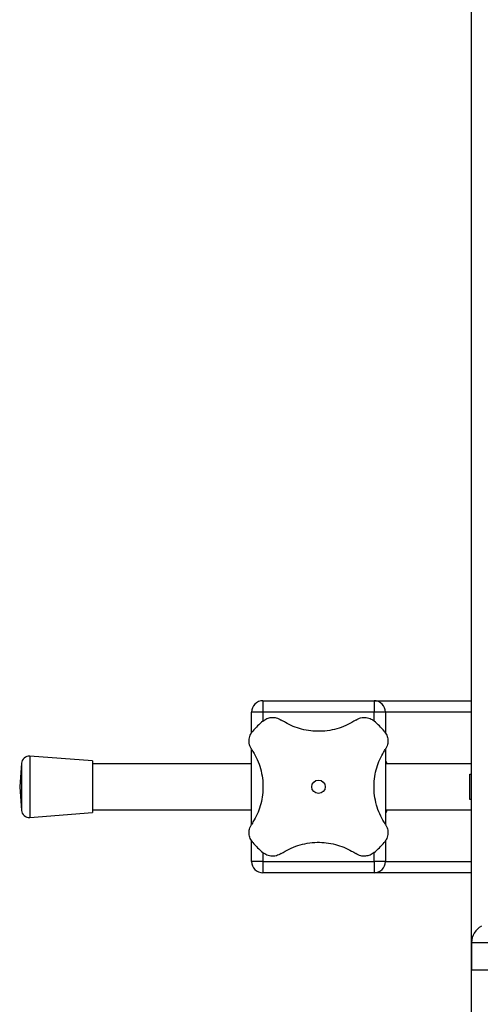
# Model space of a CAD drawing. Header units: millimetres. Extents: x 0 to 420, y 0 to 297.
# Tile 7 of 58: x 132 to 138, y 193 to 206. Entities that reach past the tile are written whole.
import ezdxf

# ---------------------------------------------------------------- set-up
doc = ezdxf.new("R2010")
doc.units = ezdxf.units.MM

msp = doc.modelspace()

# ---------------------------------------------------------------- linework, layer by layer
at = {"color": 7, "linetype": 'Continuous', "lineweight": 25}
for p, q in [((138.01443, 183.57364), (138.01443, 208.57364)), ((135.28943, 197.19864), (135.28943, 197.04864)), ((135.28943, 197.19864), (136.73943, 197.19864)), ((135.28943, 197.19864), (136.73943, 197.19864)), ((135.28943, 197.19864), (135.28943, 197.04864)), ((136.73943, 197.19864), (136.73943, 197.04864)), ((136.73943, 197.19864), (138.01443, 197.19864)), ((136.73943, 197.19864), (136.73943, 197.04864)), ((136.73943, 197.19864), (138.01443, 197.19864)), ((135.28943, 197.04864), (135.13943, 197.04864)), ((135.13943, 196.77627), (135.13943, 197.04864)), ((135.28943, 197.04864), (135.13943, 197.04864)), ((135.13943, 196.77627), (135.13943, 197.04864)), ((136.73943, 197.04864), (135.28943, 197.04864)), ((136.73943, 197.04864), (135.28943, 197.04864)), ((135.28943, 197.04864), (135.28943, 196.93351)), ((135.28943, 197.04864), (135.28943, 196.93351)), ((136.88943, 197.04864), (136.73943, 197.04864)), ((136.88943, 197.04864), (136.73943, 197.04864)), ((136.73943, 196.93361), (136.73943, 197.04864)), ((136.73943, 196.93361), (136.73943, 197.04864)), ((136.88943, 197.04864), (136.88943, 196.77373)), ((136.88943, 197.04864), (136.88943, 196.77373)), ((138.01443, 197.04864), (136.88943, 197.04864)), ((138.01443, 197.04864), (136.88943, 197.04864)), ((135.13943, 195.58972), (135.13943, 196.55726)), ((135.13943, 195.59409), (135.13943, 196.55288)), ((136.88943, 196.55756), (136.88943, 195.59001)), ((136.88943, 196.55318), (136.88943, 195.59439)), ((132.13497, 196.38153), (132.11148, 196.07364)), ((132.13497, 196.38153), (132.13497, 195.76574)), ((133.06148, 196.41114), (132.24228, 196.47364)), ((132.24228, 196.47364), (132.24228, 195.67364)), ((133.06148, 196.41114), (133.06148, 195.73614)), ((135.13943, 196.37364), (133.06148, 196.37364)), ((135.13943, 196.37364), (133.06148, 196.37364)), ((138.01443, 196.37364), (136.88943, 196.37364)), ((138.01443, 196.37364), (136.88943, 196.37364)), ((137.98943, 196.23947), (138.01443, 196.23947)), ((137.98943, 195.90781), (137.98943, 196.23947)), ((137.98943, 196.23947), (138.01443, 196.23947)), ((137.98943, 195.90781), (137.98943, 196.23947)), ((132.11148, 196.07364), (132.13497, 195.76574)), ((138.01443, 195.90781), (137.98943, 195.90781)), ((138.01443, 195.90781), (137.98943, 195.90781)), ((132.24228, 195.67364), (133.06148, 195.73614)), ((133.06148, 195.77364), (135.13943, 195.77364)), ((133.06148, 195.77364), (135.13943, 195.77364)), ((136.88943, 195.77364), (138.01443, 195.77364)), ((136.88943, 195.77364), (138.01443, 195.77364)), ((135.13943, 195.09864), (135.13943, 195.37354)), ((135.13943, 195.09864), (135.13943, 195.37354)), ((136.88943, 195.371), (136.88943, 195.09864)), ((136.88943, 195.371), (136.88943, 195.09864)), ((135.28943, 195.21367), (135.28943, 195.09864)), ((135.28943, 195.21367), (135.28943, 195.09864)), ((136.73943, 195.09864), (136.73943, 195.21376)), ((136.73943, 195.09864), (136.73943, 195.21376)), ((135.28943, 195.09864), (135.13943, 195.09864)), ((135.28943, 195.09864), (135.13943, 195.09864)), ((135.28943, 195.09864), (136.73943, 195.09864)), ((135.28943, 195.09864), (135.28943, 194.94864)), ((135.28943, 195.09864), (136.73943, 195.09864)), ((135.28943, 195.09864), (135.28943, 194.94864)), ((136.88943, 195.09864), (136.73943, 195.09864)), ((136.73943, 195.09864), (136.73943, 194.94864)), ((136.88943, 195.09864), (136.73943, 195.09864)), ((136.73943, 195.09864), (136.73943, 194.94864)), ((136.88943, 195.09864), (138.01443, 195.09864)), ((136.88943, 195.09864), (138.01443, 195.09864)), ((136.73943, 194.94864), (135.28943, 194.94864)), ((136.73943, 194.94864), (135.28943, 194.94864)), ((138.01443, 194.94864), (136.73943, 194.94864)), ((138.01443, 194.94864), (136.73943, 194.94864)), ((138.01443, 194.03597), (138.01443, 193.68329)), ((140.7312, 194.03597), (138.01443, 194.03597)), ((138.01443, 193.68329), (143.01443, 193.68329))]:
    msp.add_line(p, q, dxfattribs=at)
msp.add_circle((136.01443, 196.07364), 0.08764, dxfattribs=at)
msp.add_circle((136.01443, 196.07364), 0.08764, dxfattribs=at)
for centre, radius, start, end in [((135.28943, 197.04864), 0.15, 90, 180), ((135.28943, 197.04864), 0.15, 90, 180), ((136.73943, 197.04864), 0.15, 0, 90), ((136.73943, 197.04864), 0.15, 0, 90), ((136.01443, 196.07364), 1.125, 130.225072, 139.774928), ((136.01443, 196.07364), 1.125, 130.225072, 139.774928), ((136.01443, 196.07364), 1.125, 40.225072, 49.774928), ((136.01443, 196.07364), 1.125, 40.225072, 49.774928), ((132.23468, 196.37393), 0.1, 85.637086, 175.637086), ((132.23468, 195.77335), 0.1, 184.362914, 274.362914), ((136.01443, 196.07364), 1.125, 220.225072, 229.774928), ((136.01443, 196.07364), 1.125, 220.225072, 229.774928), ((136.01443, 196.07364), 1.125, 310.225072, 319.774928), ((136.01443, 196.07364), 1.125, 310.225072, 319.774928), ((135.28943, 195.09864), 0.15, 180, 270), ((135.28943, 195.09864), 0.15, 180, 270), ((136.73943, 195.09864), 0.15, 270, 0), ((136.73943, 195.09864), 0.15, 270, 0), ((138.26443, 194.03597), 0.25, 118.979708, 180)]:
    msp.add_arc(centre, radius, start, end, dxfattribs=at)
for points, knots in [([(135.28792, 196.93259), (135.30513, 196.94464), (135.33955, 196.96872), (135.40135, 196.9821), (135.46767, 196.97826), (135.50682, 196.9575), (135.52821, 196.94617)], [0, 0, 0, 0, 0.2331432, 0.46598224, 0.70829004, 1, 1, 1, 1]), ([(135.28792, 196.93259), (135.30513, 196.94464), (135.33955, 196.96872), (135.40135, 196.9821), (135.46767, 196.97826), (135.50682, 196.9575), (135.52821, 196.94617)], [0, 0, 0, 0, 0.2331432, 0.46598224, 0.70829004, 1, 1, 1, 1]), ([(136.50065, 196.94617), (136.46732, 196.92568), (136.39981, 196.88417), (136.28468, 196.83844), (136.16073, 196.80772), (136.0352, 196.79589), (135.91073, 196.80201), (135.79362, 196.82417), (135.68241, 196.86148), (135.5947, 196.90374), (135.54585, 196.93491), (135.52821, 196.94617)], [0, 0, 0, 0, 0.11925981, 0.24158658, 0.3609602, 0.48426569, 0.59620844, 0.71149815, 0.82228956, 0.93582475, 1, 1, 1, 1]), ([(136.50065, 196.94617), (136.46732, 196.92568), (136.39981, 196.88417), (136.28468, 196.83844), (136.16073, 196.80772), (136.0352, 196.79589), (135.91073, 196.80201), (135.79362, 196.82417), (135.68241, 196.86148), (135.5947, 196.90374), (135.54585, 196.93491), (135.52821, 196.94617)], [0, 0, 0, 0, 0.11925981, 0.24158658, 0.3609602, 0.48426569, 0.59620844, 0.71149815, 0.82228956, 0.93582475, 1, 1, 1, 1]), ([(136.50065, 196.94617), (136.52149, 196.95725), (136.56322, 196.97945), (136.63619, 196.98238), (136.69807, 196.96426), (136.72905, 196.94137), (136.74095, 196.93259)], [0, 0, 0, 0, 0.28482414, 0.57045716, 0.83508046, 1, 1, 1, 1]), ([(136.50065, 196.94617), (136.52149, 196.95725), (136.56322, 196.97945), (136.63619, 196.98238), (136.69807, 196.96426), (136.72905, 196.94137), (136.74095, 196.93259)], [0, 0, 0, 0, 0.28482414, 0.57045716, 0.83508046, 1, 1, 1, 1]), ([(135.1419, 196.55986), (135.13082, 196.58069), (135.10862, 196.62242), (135.10569, 196.69539), (135.12381, 196.75728), (135.14669, 196.78826), (135.15548, 196.80015)], [0, 0, 0, 0, 0.28482414, 0.57045716, 0.83508046, 1, 1, 1, 1]), ([(135.1419, 196.55986), (135.13082, 196.58069), (135.10862, 196.62242), (135.10569, 196.69539), (135.12381, 196.75728), (135.14669, 196.78826), (135.15548, 196.80015)], [0, 0, 0, 0, 0.28482414, 0.57045716, 0.83508046, 1, 1, 1, 1]), ([(136.87338, 196.80015), (136.88543, 196.78293), (136.90951, 196.74852), (136.92289, 196.68672), (136.91906, 196.6204), (136.8983, 196.58124), (136.88696, 196.55986)], [0, 0, 0, 0, 0.2331432, 0.46598224, 0.70829004, 1, 1, 1, 1]), ([(136.87338, 196.80015), (136.88543, 196.78293), (136.90951, 196.74852), (136.92289, 196.68672), (136.91906, 196.6204), (136.8983, 196.58124), (136.88696, 196.55986)], [0, 0, 0, 0, 0.2331432, 0.46598224, 0.70829004, 1, 1, 1, 1]), ([(135.1419, 196.55986), (135.16262, 196.52605), (135.20404, 196.45846), (135.25008, 196.34276), (135.28028, 196.21917), (135.29229, 196.09312), (135.28583, 195.96936), (135.26369, 195.8518), (135.22631, 195.74124), (135.1841, 195.65353), (135.15316, 195.60505), (135.1419, 195.58742)], [0, 0, 0, 0, 0.12083278, 0.2415891, 0.36294631, 0.48426201, 0.59786508, 0.71149177, 0.82362919, 0.93582121, 1, 1, 1, 1]), ([(135.1419, 196.55986), (135.16262, 196.52605), (135.20404, 196.45846), (135.25008, 196.34276), (135.28028, 196.21917), (135.29229, 196.09312), (135.28583, 195.96936), (135.26369, 195.8518), (135.22631, 195.74124), (135.1841, 195.65353), (135.15316, 195.60505), (135.1419, 195.58742)], [0, 0, 0, 0, 0.12083278, 0.2415891, 0.36294631, 0.48426201, 0.59786508, 0.71149177, 0.82362919, 0.93582121, 1, 1, 1, 1]), ([(136.88696, 195.58742), (136.86624, 195.62122), (136.82483, 195.68881), (136.77878, 195.80452), (136.74859, 195.9281), (136.73658, 196.05415), (136.74304, 196.17792), (136.76518, 196.29547), (136.80255, 196.40604), (136.84476, 196.49374), (136.8757, 196.54222), (136.88696, 196.55986)], [0, 0, 0, 0, 0.12083278, 0.2415891, 0.36294631, 0.48426201, 0.59786508, 0.71149177, 0.82362919, 0.93582121, 1, 1, 1, 1]), ([(136.88696, 195.58742), (136.86624, 195.62122), (136.82483, 195.68881), (136.77878, 195.80452), (136.74859, 195.9281), (136.73658, 196.05415), (136.74304, 196.17792), (136.76518, 196.29547), (136.80255, 196.40604), (136.84476, 196.49374), (136.8757, 196.54222), (136.88696, 196.55986)], [0, 0, 0, 0, 0.12083278, 0.2415891, 0.36294631, 0.48426201, 0.59786508, 0.71149177, 0.82362919, 0.93582121, 1, 1, 1, 1]), ([(136.89354, 196.40696), (136.89407, 196.40802), (136.89616, 196.41223), (136.90168, 196.39848), (136.90633, 196.37524), (136.90666, 196.37364)], [0, 0, 0, 0, 0.23651302, 0.94740052, 1, 1, 1, 1]), ([(136.89354, 196.40696), (136.89407, 196.40802), (136.89616, 196.41223), (136.90168, 196.39848), (136.90633, 196.37524), (136.90666, 196.37364)], [0, 0, 0, 0, 0.23651302, 0.94740052, 1, 1, 1, 1]), ([(136.90622, 195.77364), (136.9049, 195.76765), (136.89925, 195.74204), (136.89422, 195.73009), (136.89301, 195.73644), (136.89298, 195.73659)], [0, 0, 0, 0, 0.22962158, 0.98173414, 1, 1, 1, 1]), ([(136.90622, 195.77364), (136.9049, 195.76765), (136.89925, 195.74204), (136.89422, 195.73009), (136.89301, 195.73644), (136.89298, 195.73659)], [0, 0, 0, 0, 0.22962158, 0.98173414, 1, 1, 1, 1]), ([(135.15548, 195.34712), (135.14343, 195.36434), (135.11935, 195.39875), (135.10597, 195.46055), (135.1098, 195.52688), (135.13056, 195.56603), (135.1419, 195.58742)], [0, 0, 0, 0, 0.233143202, 0.46598224, 0.708290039, 1, 1, 1, 1]), ([(135.15548, 195.34712), (135.14343, 195.36434), (135.11935, 195.39875), (135.10597, 195.46055), (135.1098, 195.52688), (135.13056, 195.56603), (135.1419, 195.58742)], [0, 0, 0, 0, 0.233143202, 0.46598224, 0.708290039, 1, 1, 1, 1]), ([(136.88696, 195.58742), (136.89804, 195.56658), (136.92024, 195.52485), (136.92317, 195.45188), (136.90505, 195.39), (136.88217, 195.35902), (136.87338, 195.34712)], [0, 0, 0, 0, 0.28482414, 0.57045716, 0.83508046, 1, 1, 1, 1]), ([(136.88696, 195.58742), (136.89804, 195.56658), (136.92024, 195.52485), (136.92317, 195.45188), (136.90505, 195.39), (136.88217, 195.35902), (136.87338, 195.34712)], [0, 0, 0, 0, 0.28482414, 0.57045716, 0.83508046, 1, 1, 1, 1]), ([(135.52821, 195.20111), (135.56154, 195.2216), (135.62906, 195.2631), (135.74418, 195.30883), (135.86814, 195.33955), (135.99366, 195.35138), (136.11814, 195.34526), (136.23524, 195.3231), (136.34645, 195.28579), (136.43416, 195.24353), (136.48301, 195.21236), (136.50065, 195.20111)], [0, 0, 0, 0, 0.11925981, 0.24158658, 0.3609602, 0.48426569, 0.59620844, 0.71149815, 0.82228956, 0.93582475, 1, 1, 1, 1]), ([(135.52821, 195.20111), (135.56154, 195.2216), (135.62906, 195.2631), (135.74418, 195.30883), (135.86814, 195.33955), (135.99366, 195.35138), (136.11814, 195.34526), (136.23524, 195.3231), (136.34645, 195.28579), (136.43416, 195.24353), (136.48301, 195.21236), (136.50065, 195.20111)], [0, 0, 0, 0, 0.11925981, 0.24158658, 0.3609602, 0.48426569, 0.59620844, 0.71149815, 0.82228956, 0.93582475, 1, 1, 1, 1]), ([(135.52821, 195.20111), (135.50737, 195.19002), (135.46564, 195.16783), (135.39268, 195.16489), (135.33079, 195.18301), (135.29981, 195.2059), (135.28792, 195.21468)], [0, 0, 0, 0, 0.28482414, 0.57045716, 0.83508046, 1, 1, 1, 1]), ([(135.52821, 195.20111), (135.50737, 195.19002), (135.46564, 195.16783), (135.39268, 195.16489), (135.33079, 195.18301), (135.29981, 195.2059), (135.28792, 195.21468)], [0, 0, 0, 0, 0.28482414, 0.57045716, 0.83508046, 1, 1, 1, 1]), ([(136.74095, 195.21468), (136.72373, 195.20264), (136.68931, 195.17856), (136.62751, 195.16517), (136.56119, 195.16901), (136.52204, 195.18977), (136.50065, 195.20111)], [0, 0, 0, 0, 0.2331432, 0.46598224, 0.70829004, 1, 1, 1, 1]), ([(136.74095, 195.21468), (136.72373, 195.20264), (136.68931, 195.17856), (136.62751, 195.16517), (136.56119, 195.16901), (136.52204, 195.18977), (136.50065, 195.20111)], [0, 0, 0, 0, 0.2331432, 0.46598224, 0.70829004, 1, 1, 1, 1])]:
    msp.add_open_spline(points, degree=3, knots=knots, dxfattribs=at)

doc.saveas('drawing.dxf')
